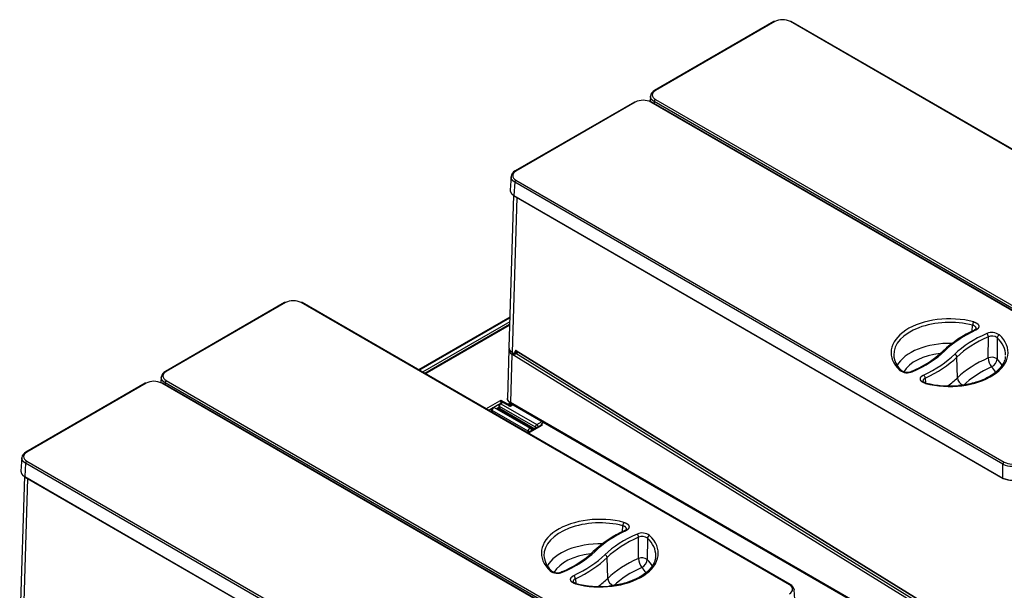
# Model space of a CAD drawing. Header units: millimetres. Extents: x -40 to 419, y 0 to 295.
# Tile 68 of 85: x 314 to 371, y 140 to 173. Entities that reach past the tile are written whole.
import ezdxf

# ---------------------------------------------------------------- set-up
doc = ezdxf.new("R2010")
doc.units = ezdxf.units.MM
doc.layers.add('BW4C_TWINTOWER_H', color=7, linetype='Continuous')
doc.layers.add('Standard', color=7, linetype='Continuous')

# ---------------------------------------------------------------- blocks, each defined once
blk = doc.blocks.new('SE')
at = {"layer": 'BW4C_TWINTOWER_H', "color": 7, "linetype": 'Continuous'}
for p, q in [((357.889, 173.279), (350.966, 169.282)), ((357.939, 173.274), (351.016, 169.277)), ((387.193, 156.911), (358.851, 173.274)), ((387.243, 156.916), (358.901, 173.279)), ((350.73, 168.981), (350.708, 168.617)), ((350.945, 168.631), (350.939, 168.527)), ((379.287, 152.268), (350.945, 168.631)), ((351.016, 168.751), (379.358, 152.388)), ((349.793, 168.605), (342.87, 164.607)), ((349.843, 168.6), (342.92, 164.603)), ((379.096, 152.237), (350.754, 168.6)), ((379.146, 152.241), (350.804, 168.605)), ((342.633, 164.307), (342.584, 163.5)), ((342.92, 164.076), (371.261, 147.713)), ((342.849, 163.957), (342.802, 163.18)), ((371.191, 147.594), (342.849, 163.957)), ((342.781, 163.198), (342.509, 154.355)), ((342.967, 163.066), (342.69, 154.083)), ((342.802, 163.18), (371.191, 146.789)), ((342.812, 163.155), (371.201, 146.765)), ((329.488, 156.971), (322.564, 152.974)), ((329.538, 156.966), (322.614, 152.969)), ((358.791, 140.603), (330.449, 156.966)), ((358.841, 140.608), (330.499, 156.971)), ((342.563, 156.122), (337.267, 153.064)), ((337.302, 153.043), (342.562, 156.08)), ((342.555, 155.854), (337.494, 152.932)), ((342.55, 155.707), (337.62, 152.86)), ((337.654, 152.84), (342.549, 155.666)), ((369.41, 155.314), (369.432, 155.654)), ((370.335, 153.757), (370.347, 154.986)), ((342.506, 154.251), (342.418, 151.402)), ((342.687, 153.979), (342.6, 151.165)), ((377.205, 132.658), (342.687, 153.979)), ((342.69, 154.083), (342.81, 154.009)), ((342.696, 154.07), (342.815, 153.996)), ((342.861, 154.032), (342.871, 154.155)), ((342.883, 153.991), (342.989, 154.052)), ((342.913, 154.153), (342.903, 154.03)), ((342.903, 154.03), (343.006, 154.089)), ((371.106, 136.591), (342.91, 154.007)), ((342.936, 154.166), (342.913, 154.153)), ((342.929, 154.181), (371.05, 136.811)), ((342.934, 154.167), (371.056, 136.798)), ((343.006, 154.089), (343.008, 154.122)), ((343.014, 154.101), (343.016, 154.117)), ((371.069, 136.786), (343.187, 154.008)), ((368.551, 152.604), (368.518, 153.811)), ((322.328, 152.673), (322.306, 152.309)), ((321.391, 152.297), (314.468, 148.3)), ((321.441, 152.292), (314.518, 148.295)), ((350.695, 135.929), (322.353, 152.292)), ((350.745, 135.934), (322.403, 152.297)), ((322.544, 152.323), (322.537, 152.219)), ((350.885, 135.96), (322.544, 152.323)), ((322.614, 152.443), (350.956, 136.08)), ((366.675, 152.58), (366.691, 152.314)), ((341.178, 150.805), (341.988, 151.273)), ((341.93, 151.047), (341.633, 150.875)), ((341.92, 151.001), (341.919, 150.895)), ((341.956, 150.95), (341.955, 150.845)), ((344.044, 149.745), (341.956, 150.95)), ((342.105, 151.176), (341.982, 151.105)), ((341.988, 151.273), (342.045, 151.306)), ((342.041, 151.222), (342.045, 151.224)), ((342.166, 151.17), (342.043, 151.099)), ((342.043, 151.099), (344.13, 149.893)), ((342.045, 151.306), (342.418, 151.09)), ((342.045, 151.224), (342.045, 151.306)), ((342.119, 151.181), (342.045, 151.224)), ((342.576, 150.934), (342.166, 151.17)), ((342.418, 151.025), (342.418, 151.09)), ((342.489, 151.09), (342.586, 151.146)), ((342.489, 151.009), (342.651, 151.102)), ((342.489, 151.009), (342.489, 151.09)), ((342.506, 151.018), (342.614, 150.956)), ((342.512, 151.022), (342.62, 150.959)), ((342.679, 150.993), (342.571, 151.056)), ((342.759, 151.039), (342.576, 150.934)), ((342.599, 151.072), (342.707, 151.009)), ((375.843, 131.972), (342.6, 151.165)), ((342.621, 151.119), (375.863, 131.926)), ((341.506, 150.802), (341.345, 150.709)), ((341.496, 150.756), (341.495, 150.65)), ((341.532, 150.705), (341.53, 150.602)), ((343.62, 149.5), (341.532, 150.705)), ((343.767, 149.655), (341.679, 150.86)), ((341.779, 150.803), (341.869, 150.855)), ((341.869, 150.855), (341.906, 150.876)), ((343.946, 149.613), (341.919, 150.784)), ((341.955, 150.845), (344.017, 149.654)), ((344.373, 149.86), (343.595, 149.41)), ((343.629, 149.39), (344.432, 149.854)), ((344.13, 149.893), (344.437, 150.07)), ((344.391, 149.914), (344.391, 149.865)), ((344.539, 150.012), (344.405, 149.935)), ((344.405, 149.864), (344.405, 149.894)), ((344.405, 149.894), (344.453, 149.866)), ((344.453, 149.866), (344.432, 149.854)), ((343.62, 149.425), (343.62, 149.5)), ((343.828, 149.545), (343.828, 149.551)), ((344.044, 149.67), (344.044, 149.745)), ((314.232, 147.999), (314.183, 147.192)), ((314.447, 147.649), (314.4, 146.872)), ((342.789, 131.286), (314.447, 147.649)), ((314.518, 147.768), (342.86, 131.405)), ((371.191, 146.789), (371.191, 147.594)), ((314.379, 146.89), (314.107, 138.047)), ((314.565, 146.758), (314.288, 137.775)), ((314.4, 146.872), (342.789, 130.481)), ((314.411, 146.847), (342.799, 130.457)), ((349.105, 143.68), (349.127, 144.02)), ((350.029, 142.124), (350.042, 143.353)), ((348.246, 140.971), (348.213, 142.178)), ((346.37, 140.947), (346.387, 140.658)), ((359.126, 139.5), (359.077, 140.307))]:
    blk.add_line(p, q, dxfattribs=at)
for centre, radius, start, end in [((358.395, 172.376), 1.007, 63.0918, 116.9082), ((351.158, 168.892), 0.435, 116.2576, 172.1899), ((350.299, 167.702), 1.007, 63.0918, 116.9082), ((343.062, 164.218), 0.435, 116.2576, 172.1899), ((329.993, 156.068), 1.007, 63.0918, 116.9082), ((369.811, 155.644), 0.379, 146.7513, 178.5706), ((372.381, 149.163), 6.834, 114.5557, 133.1122), ((370.55, 154.489), 0.745, 54.4727, 113.1173), ((370.552, 154.507), 0.521, 54.4218, 113.1682), ((342.864, 154.222), 0.359, 161.8675, 175.3475), ((342.952, 154.104), 0.0628, 301.9196, 357.2509), ((363.528, 158.66), 6.149, 292.3553, 312.8518), ((370.538, 153.258), 0.539, 55.097, 112.2061), ((366.125, 154.001), 1.275, 190.8504, 229.9556), ((371.203, 153.788), 0.869, 182.0435, 219.4685), ((370.276, 153.749), 0.573, 296.5585, 355.1736), ((322.757, 152.584), 0.435, 116.2576, 172.1899), ((365.635, 153.643), 0.745, 234.4173, 293.0088), ((365.632, 153.506), 0.583, 235.7939, 293.7743), ((366.416, 152.566), 0.26, 3.1798, 50.6752), ((321.897, 151.394), 1.007, 63.0918, 116.9082), ((368.092, 157.665), 5.533, 255.7178, 275.4018), ((342.043, 150.999), 0.122, 120, 179.134), ((342.779, 151.443), 0.36, 191.1401, 244.0502), ((341.467, 150.656), 0.0287, 300.873, 354.0533), ((341.618, 150.754), 0.122, 60, 179.134), ((341.891, 150.9), 0.0287, 300.873, 354.0533), ((341.877, 150.849), 0.0782, 303.1162, 356.5951), ((343.706, 149.549), 0.122, 0.866, 60), ((314.66, 147.91), 0.435, 116.2576, 172.1899), ((371.717, 148.66), 1.189, 243.7205, 296.2795), ((371.717, 148.611), 1.007, 243.0918, 296.9082), ((371.717, 147.85), 1.184, 243.6017, 296.3983), ((371.717, 147.735), 1.085, 243.0918, 296.9082), ((349.506, 144.011), 0.379, 146.7513, 178.5706), ((352.075, 137.53), 6.834, 114.5557, 133.1122), ((350.244, 142.856), 0.745, 54.4727, 113.1173), ((350.247, 142.874), 0.521, 54.4218, 113.1682), ((343.223, 147.027), 6.149, 292.3553, 312.8518), ((345.82, 142.367), 1.275, 190.8504, 229.9556), ((350.233, 141.625), 0.539, 55.097, 112.2061), ((350.898, 142.155), 0.869, 182.0435, 219.4685), ((349.971, 142.115), 0.573, 296.5585, 355.1736), ((345.33, 142.01), 0.745, 234.4173, 293.0088), ((345.327, 141.873), 0.583, 235.7939, 293.7743), ((346.111, 140.933), 0.26, 3.1798, 50.6752), ((347.787, 146.031), 5.533, 255.7178, 275.4018), ((358.649, 140.218), 0.435, 7.8102, 63.7424)]:
    blk.add_arc(centre, radius, start, end, dxfattribs=at)
for centre, major_axis, ratio, start_param, end_param in [((357.939, 173.192), (0.05, -0.0866), 0.57735, 2.356194, 3.141593), ((358.851, 173.192), (-0.05, -0.0866), 0.57735, 3.141593, 3.926991), ((351.016, 169.195), (0.05, -0.0866), 0.57735, 2.356194, 3.142143), ((351.016, 168.669), (0.05, 0.0866), 0.57735, 0.785398, 2.321288), ((349.843, 168.518), (0.05, -0.0866), 0.57735, 2.356194, 3.141593), ((350.754, 168.518), (-0.05, -0.0866), 0.57735, 3.141593, 3.926991), ((342.92, 163.995), (0.05, 0.0866), 0.57735, 0.785398, 2.321288), ((342.92, 164.521), (0.05, -0.0866), 0.57735, 2.356194, 3.142143), ((342.837, 163.199), (0.025, 0.0433), 0.57735, 2.321288, 3.141593), ((329.538, 156.885), (0.05, -0.0866), 0.57735, 2.356194, 3.141593), ((330.449, 156.885), (-0.05, -0.0866), 0.57735, 3.141593, 3.926991), ((368.093, 154.066), (3.396, 0), 0.57735, 1.145561, 3.693617), ((368.093, 153.946), (3.246, 0), 0.57735, 1.145561, 3.16011), ((368.093, 154.066), (-3.396, 0), 0.57735, 1.144594, 3.694843), ((374.655, 151.808), (-7.967, 0), 0.57735, 5.398846, 5.744745), ((374.625, 151.825), (-7.263, 0), 0.57735, 5.357666, 5.744745), ((374.625, 151.706), (-7.113, 0), 0.57735, 5.357666, 5.744745), ((370.257, 155.052), (0.06, -0.138), 0.491057, 0.872475, 2.417091), ((370.983, 154.973), (0.102, 0.11), 0.694692, 0.931722, 2.476338), ((368.093, 153.946), (-3.246, 0), 0.57735, 3.123075, 3.694843), ((343.129, 154.336), (0.62, -0.019), 0.597148, 3.141593, 3.945064), ((368.093, 152.751), (3.208, 0), 0.57735, 1.525417, 2.832983), ((343.125, 154.232), (0.62, -0.019), 0.597148, 3.140642, 3.945064), ((342.758, 154.02), (0.0526, 0.0851), 0.556849, 1.470258, 2.373049), ((342.711, 154.095), (0.0158, 0.0255), 0.556849, 2.373049, 3.141593), ((342.812, 154.065), (-0.035, 0.0606), 0.57735, 2.321288, 3.839724), ((342.831, 154.021), (0.0158, 0.0255), 0.556849, 2.373049, 3.141606), ((342.882, 154.044), (0.0299, -0.0024), 0.625473, 3.974602, 5.545399), ((342.927, 154.116), (0.04, -0.0693), 0.57735, 2.321288, 3.839724), ((342.892, 154.167), (0.0299, -0.0024), 0.625473, 3.974602, 5.545399), ((342.833, 154.077), (-0.05, 0.0866), 0.57735, 3.139214, 3.839724), ((342.948, 154.129), (0.025, -0.0433), 0.57735, 3.13542, 3.839724), ((342.95, 154.193), (0.0158, 0.0255), 0.556849, 2.373049, 3.141593), ((342.984, 154.103), (-0.0299, 0.0026), 0.62043, 2.408451, 3.141593), ((343.625, 154.262), (-0.62, 0.019), 0.597161, 0.690653, 0.802829), ((343.189, 154.088), (0.0526, 0.0851), 0.556849, 3.943845, 3.982138), ((368.093, 153.946), (3.246, 0), 0.57735, 3.16011, 3.248937), ((368.093, 152.433), (2.808, 0), 0.57735, 1.766916, 2.814239), ((361.58, 156.317), (7.263, 0), 0.57735, 5.354054, 5.744745), ((361.55, 156.334), (7.967, 0), 0.57735, 5.395761, 5.744745), ((361.55, 156.215), (8.117, 0), 0.57735, 5.395761, 5.744745), ((367.815, 154.044), (0.104, -0.108), 0.70097, 2.198239, 3.141453), ((368.39, 153.853), (0.104, -0.108), 0.70097, 0.653622, 2.198239), ((374.625, 150.51), (-7.074, 0), 0.57735, 5.363967, 5.744745), ((374.625, 150.192), (-6.674, 0), 0.57735, 5.372444, 5.744745), ((368.093, 152.433), (-2.808, 0), 0.57735, 3.448209, 3.660025), ((368.093, 152.751), (-3.208, 0), 0.57735, 3.450585, 3.680072), ((322.614, 152.887), (0.05, -0.0866), 0.57735, 2.356194, 3.142143), ((365.202, 152.915), (-0.103, -0.109), 0.695218, 3.139742, 4.074266), ((365.926, 152.835), (0.059, -0.138), 0.488698, 2.418435, 3.144255), ((321.441, 152.21), (0.05, -0.0866), 0.57735, 2.356194, 3.141593), ((322.353, 152.21), (-0.05, -0.0866), 0.57735, 3.141593, 3.926991), ((322.614, 152.361), (0.05, 0.0866), 0.57735, 0.785398, 2.321288), ((361.55, 155.019), (8.156, 0), 0.57735, -0.659632, -0.53844), ((368.895, 152.495), (-0.278, 0.288), 0.70097, 0.653622, 2.198239), ((342.043, 150.999), (0.122, -0.002), 0.577306, 3.141593, 3.935679), ((342.043, 150.999), (0.061, 0.106), 0.57735, 0.785398, 2.347468), ((342.043, 150.999), (0.061, -0.106), 0.57735, 2.356194, 3.141593), ((341.988, 151.177), (0.059, -0.102), 0.57735, 1.04953, 2.356194), ((342.166, 151.071), (0.061, -0.106), 0.57735, 2.356194, 3.141593), ((342.454, 151.111), (0.05, 0), 0.57735, 3.926991, 5.497787), ((342.454, 151.029), (0.05, 0), 0.57735, 4.854286, 5.497787), ((342.671, 151.206), (0.05, 0.0866), 0.57735, 2.356195, 3.141593), ((341.618, 150.754), (0.122, -0.002), 0.577306, 3.140913, 3.935679), ((341.618, 150.754), (-0.061, -0.106), 0.57735, 3.141593, 5.489061), ((344.13, 149.794), (0.061, 0.106), 0.57735, 0.785398, 2.347468), ((344.13, 149.794), (-0.061, 0.106), 0.57735, 4.159676, 5.497787), ((344.432, 149.758), (0.059, -0.102), 0.57735, 2.356194, 3.141593), ((344.441, 149.914), (0.05, 0), 0.57735, 2.356194, 3.926991), ((343.706, 149.549), (-0.061, -0.106), 0.57735, 3.141593, 5.489061), ((343.706, 149.549), (0.122, 0), 0.56723, 3.927029, 4.782377), ((343.706, 149.549), (-0.122, -0.002), 0.577306, 3.062879, 3.141593), ((344.13, 149.794), (-0.122, 0), 0.56723, 0.785436, 1.640784), ((314.518, 148.213), (0.05, -0.0866), 0.57735, 2.356194, 3.142143), ((314.518, 147.687), (0.05, 0.0866), 0.57735, 0.785398, 2.321288), ((371.261, 147.631), (0.05, 0.0866), 0.57735, 0.785398, 2.321288), ((314.436, 146.891), (0.025, 0.0433), 0.57735, 2.321288, 3.141593), ((371.226, 146.808), (0.025, 0.0433), 0.57735, 2.321288, 3.141593), ((371.226, 146.808), (0.025, 0.0433), 0.57735, 3.141593, 3.926991), ((347.788, 142.432), (3.396, 0), 0.57735, 1.145561, 3.693617), ((347.788, 142.313), (3.246, 0), 0.57735, 1.145561, 3.16011), ((354.349, 140.174), (-7.967, 0), 0.57735, 5.398846, 5.744745), ((354.319, 140.191), (-7.263, 0), 0.57735, 5.357666, 5.744745), ((349.952, 143.419), (0.06, -0.138), 0.491057, 0.872475, 2.417091), ((347.788, 141.117), (3.208, 0), 0.57735, 1.525417, 2.832983), ((347.788, 142.432), (-3.396, 0), 0.57735, 1.144594, 3.694843), ((354.319, 140.072), (-7.113, 0), 0.57735, 5.357666, 5.744745), ((350.677, 143.34), (0.102, 0.11), 0.694692, 0.931722, 2.476338), ((347.788, 142.313), (-3.246, 0), 0.57735, 3.123075, 3.694843), ((347.788, 140.799), (2.808, 0), 0.57735, 1.766916, 2.814239), ((341.274, 144.683), (7.263, 0), 0.57735, 5.354054, 5.744745), ((341.244, 144.7), (7.967, 0), 0.57735, 5.395761, 5.744745), ((347.509, 142.411), (0.104, -0.108), 0.70097, 2.198239, 3.141453), ((348.084, 142.219), (0.104, -0.108), 0.70097, 0.653622, 2.198239), ((347.788, 142.313), (3.246, 0), 0.57735, 3.16011, 3.248937), ((341.244, 144.581), (8.117, 0), 0.57735, 5.395761, 5.744745), ((354.319, 138.876), (-7.074, 0), 0.57735, 5.363967, 5.744745), ((347.788, 141.117), (-3.208, 0), 0.57735, 3.450585, 3.680072), ((347.788, 142.313), (-3.246, 0), 0.57735, 3.083085, 3.123075), ((344.896, 141.282), (-0.103, -0.109), 0.695218, 3.139742, 4.074266), ((345.621, 141.202), (0.059, -0.138), 0.488698, 2.418435, 3.144255), ((354.319, 138.558), (-6.674, 0), 0.57735, 5.372444, 5.744745), ((347.788, 140.799), (-2.808, 0), 0.57735, 3.448209, 3.660025), ((341.244, 143.385), (8.156, 0), 0.57735, -0.659632, -0.53844), ((348.589, 140.861), (-0.278, 0.288), 0.70097, 0.653622, 2.198239), ((358.791, 140.521), (-0.05, -0.0866), 0.57735, 3.141637, 3.926991)]:
    blk.add_ellipse(centre, major_axis=major_axis, ratio=ratio, start_param=start_param, end_param=end_param, dxfattribs=at)
for points in [[(351.016, 169.277), (350.896, 169.208), (350.758, 169.014), (350.896, 168.82), (351.016, 168.751)], [(342.92, 164.603), (342.8, 164.533), (342.662, 164.339), (342.8, 164.145), (342.92, 164.076)], [(369.638, 155.465), (369.637, 155.437), (369.604, 155.408), (369.54, 155.378)], [(369.541, 155.379), (369.559, 155.387), (369.584, 155.38), (369.605, 155.366)], [(342.985, 154.05), (342.997, 154.057), (343.004, 154.071), (343.006, 154.089)], [(322.614, 152.969), (322.495, 152.9), (322.356, 152.706), (322.495, 152.512), (322.614, 152.443)], [(366.689, 152.28), (366.7, 152.294), (366.713, 152.303), (366.723, 152.303)], [(314.518, 148.295), (314.398, 148.226), (314.26, 148.031), (314.398, 147.838), (314.518, 147.768)], [(349.333, 143.832), (349.331, 143.804), (349.299, 143.775), (349.235, 143.745)], [(349.235, 143.745), (349.254, 143.754), (349.278, 143.747), (349.3, 143.732)], [(346.384, 140.647), (346.395, 140.661), (346.407, 140.67), (346.418, 140.67)], [(358.791, 140.077), (358.911, 140.146), (359.049, 140.34), (358.911, 140.534), (358.791, 140.603)]]:
    blk.add_open_spline(points, degree=3, dxfattribs=at)
for points, degree, knots in [([(350.945, 168.631), (350.939, 168.635), (350.928, 168.642), (350.911, 168.653), (350.894, 168.664), (350.878, 168.676), (350.863, 168.688), (350.849, 168.7), (350.836, 168.712), (350.823, 168.725), (350.811, 168.738), (350.799, 168.751), (350.789, 168.765), (350.779, 168.778), (350.77, 168.792), (350.762, 168.806), (350.755, 168.82), (350.748, 168.835), (350.743, 168.849), (350.738, 168.863), (350.734, 168.878), (350.731, 168.893), (350.729, 168.907), (350.728, 168.922), (350.727, 168.932), (350.727, 168.937)], 3, [0, 0, 0, 0, 0.0217453, 0.0434898, 0.0652335, 0.0869765, 0.1087187, 0.1304603, 0.1522012, 0.1739415, 0.1956813, 0.2174206, 0.2391593, 0.2608976, 0.2826355, 0.304373, 0.3261102, 0.3478471, 0.3695837, 0.3913201, 0.4130563, 0.4347924, 0.4565283, 0.4782642, 0.5, 0.5, 0.5, 0.5]), ([(342.849, 163.957), (342.843, 163.96), (342.831, 163.967), (342.814, 163.978), (342.798, 163.99), (342.782, 164.001), (342.767, 164.013), (342.753, 164.025), (342.739, 164.038), (342.726, 164.051), (342.714, 164.064), (342.703, 164.077), (342.692, 164.09), (342.683, 164.104), (342.674, 164.118), (342.666, 164.132), (342.658, 164.146), (342.652, 164.16), (342.646, 164.175), (342.642, 164.189), (342.638, 164.204), (342.635, 164.218), (342.633, 164.233), (342.631, 164.247), (342.631, 164.257), (342.631, 164.262)], 3, [0, 0, 0, 0, 0.0217453, 0.0434898, 0.0652335, 0.0869765, 0.1087187, 0.1304603, 0.1522012, 0.1739415, 0.1956813, 0.2174206, 0.2391593, 0.2608976, 0.2826355, 0.304373, 0.3261102, 0.3478471, 0.3695837, 0.3913201, 0.4130563, 0.4347924, 0.4565283, 0.4782642, 0.5, 0.5, 0.5, 0.5]), ([(342.584, 163.499), (342.584, 163.494), (342.584, 163.484), (342.584, 163.47), (342.586, 163.455), (342.588, 163.441), (342.591, 163.426), (342.595, 163.411), (342.599, 163.397), (342.605, 163.383), (342.611, 163.368), (342.619, 163.354), (342.627, 163.34), (342.636, 163.326), (342.645, 163.313), (342.656, 163.299), (342.667, 163.286), (342.679, 163.273), (342.692, 163.261), (342.706, 163.248), (342.72, 163.236), (342.735, 163.224), (342.751, 163.212), (342.767, 163.201), (342.784, 163.19), (342.796, 163.183), (342.802, 163.18)], 3, [0.4784295, 0.4784295, 0.4784295, 0.4784295, 0.5, 0.5217353, 0.5434706, 0.5652061, 0.5869416, 0.6086774, 0.6304133, 0.6521495, 0.673886, 0.6956229, 0.7173602, 0.7390979, 0.760836, 0.7825747, 0.804314, 0.8260539, 0.8477944, 0.8695356, 0.8912776, 0.9130203, 0.9347639, 0.9565083, 0.9782537, 1, 1, 1, 1]), ([(369.638, 155.463), (369.638, 155.464), (369.638, 155.467), (369.638, 155.474), (369.638, 155.482), (369.637, 155.491), (369.635, 155.502), (369.631, 155.515), (369.623, 155.532), (369.612, 155.55), (369.597, 155.567), (369.578, 155.585), (369.556, 155.602), (369.53, 155.618), (369.5, 155.632), (369.467, 155.644), (369.444, 155.65), (369.432, 155.654)], 3, [0.4141831, 0.4141831, 0.4141831, 0.4141831, 0.4172039, 0.4390839, 0.4602027, 0.4805446, 0.5000991, 0.5399573, 0.5829221, 0.6288444, 0.6774693, 0.7284154, 0.7811597, 0.8350045, 0.8896669, 0.9448529, 1, 1, 1, 1]), ([(369.494, 155.852), (369.552, 155.837), (369.602, 155.813), (369.651, 155.79), (369.689, 155.76), (369.727, 155.731), (369.751, 155.697), (369.775, 155.663), (369.784, 155.626), (369.792, 155.59), (369.784, 155.553), (369.776, 155.517), (369.752, 155.483), (369.729, 155.449), (369.692, 155.419), (369.654, 155.389), (369.605, 155.366)], 2, [0, 0, 0, 0.125, 0.125, 0.25, 0.25, 0.375, 0.375, 0.5, 0.5, 0.625, 0.625, 0.75, 0.75, 0.875, 0.875, 1, 1, 1]), ([(370.855, 154.931), (370.854, 154.694), (370.852, 154.458), (370.851, 154.221), (370.849, 154.048), (370.848, 153.874), (370.847, 153.7)], 3, [0, 0, 0, 0, 0.576995, 0.576995, 0.576995, 1, 1, 1, 1]), ([(342.815, 153.996), (342.826, 153.99), (342.842, 153.983), (342.867, 153.983), (342.878, 153.989), (342.882, 153.992)], 3, [0, 0, 0, 0, 0.452399, 0.805027, 1, 1, 1, 1]), ([(342.922, 154.172), (342.922, 154.172), (342.923, 154.172), (342.925, 154.172), (342.931, 154.169), (342.934, 154.167)], 3, [0.2546191, 0.2546191, 0.2546191, 0.2546191, 0.2965105, 0.6671237, 1, 1, 1, 1]), ([(371.327, 153.844), (371.326, 153.813), (371.323, 153.706), (371.249, 153.502), (371.103, 153.255), (370.89, 153.019), (370.62, 152.803), (370.297, 152.611), (369.929, 152.446), (369.52, 152.312), (369.085, 152.216), (368.767, 152.164), (368.616, 152.157), (368.613, 152.157)], 3, [0, 0, 0, 0, 0.035663, 0.146944, 0.256328, 0.363577, 0.469626, 0.57525, 0.680812, 0.786461, 0.892253, 0.998177, 1, 1, 1, 1]), ([(322.544, 152.323), (322.538, 152.327), (322.526, 152.334), (322.509, 152.345), (322.493, 152.356), (322.477, 152.368), (322.462, 152.38), (322.448, 152.392), (322.434, 152.404), (322.421, 152.417), (322.409, 152.43), (322.398, 152.443), (322.387, 152.457), (322.377, 152.471), (322.369, 152.484), (322.36, 152.498), (322.353, 152.512), (322.347, 152.527), (322.341, 152.541), (322.336, 152.556), (322.332, 152.57), (322.329, 152.585), (322.327, 152.599), (322.326, 152.614), (322.326, 152.624), (322.326, 152.629)], 3, [0, 0, 0, 0, 0.0217453, 0.0434898, 0.0652335, 0.0869765, 0.1087187, 0.1304603, 0.1522012, 0.1739415, 0.1956813, 0.2174206, 0.2391593, 0.2608976, 0.2826355, 0.304373, 0.3261102, 0.3478471, 0.3695837, 0.3913201, 0.4130563, 0.4347924, 0.4565283, 0.4782642, 0.5, 0.5, 0.5, 0.5]), ([(366.689, 152.28), (366.631, 152.295), (366.582, 152.319), (366.533, 152.342), (366.495, 152.372), (366.457, 152.401), (366.433, 152.435), (366.408, 152.47), (366.4, 152.506), (366.392, 152.542), (366.4, 152.579), (366.409, 152.616), (366.432, 152.65), (366.456, 152.684), (366.493, 152.714), (366.531, 152.744), (366.58, 152.767)], 2, [0, 0, 0, 0.125, 0.125, 0.25, 0.25, 0.375, 0.375, 0.5, 0.5, 0.625, 0.625, 0.75, 0.75, 0.875, 0.875, 1, 1, 1]), ([(366.675, 152.58), (366.67, 152.578), (366.66, 152.573), (366.646, 152.566), (366.633, 152.558), (366.62, 152.549), (366.609, 152.54), (366.598, 152.531), (366.588, 152.522), (366.58, 152.512), (366.572, 152.502), (366.565, 152.492), (366.56, 152.482), (366.555, 152.473), (366.552, 152.463), (366.549, 152.453), (366.547, 152.444), (366.546, 152.435), (366.546, 152.426), (366.546, 152.42), (366.546, 152.418)], 3, [0, 0, 0, 0, 0.0275257, 0.0551589, 0.0827981, 0.1103638, 0.1377957, 0.1650506, 0.1920992, 0.2189243, 0.2454976, 0.2717, 0.2974483, 0.3226735, 0.3473152, 0.3713215, 0.3946488, 0.417262, 0.4391329, 0.4581766, 0.4581766, 0.4581766, 0.4581766]), ([(366.73, 152.302), (366.699, 152.311), (366.648, 152.326), (366.59, 152.355), (366.554, 152.387), (366.549, 152.408), (366.546, 152.42)], 3, [0, 0, 0, 0, 0.265778, 0.51762, 0.76065, 1, 1, 1, 1]), ([(342.6, 151.165), (342.485, 151.232), (342.417, 151.328), (342.419, 151.424), (342.419, 151.426)], 3, [0, 0, 0, 0, 0.5, 0.5115722, 0.5115722, 0.5115722, 0.5115722]), ([(341.919, 150.895), (341.919, 150.885), (341.914, 150.874), (341.894, 150.858), (341.881, 150.855), (341.869, 150.855)], 3, [0, 0, 0, 0, 0.500002, 0.500002, 1, 1, 1, 1]), ([(341.919, 150.784), (341.895, 150.798), (341.882, 150.816), (341.869, 150.835), (341.869, 150.855)], 2, [0, 0, 0, 0.5, 0.5, 1, 1, 1]), ([(341.919, 150.895), (341.919, 150.886), (341.922, 150.876), (341.934, 150.859), (341.943, 150.851), (341.955, 150.845)], 3, [0, 0, 0, 0, 0.5, 0.5, 1, 1, 1, 1]), ([(314.447, 147.649), (314.441, 147.652), (314.43, 147.659), (314.413, 147.67), (314.396, 147.682), (314.38, 147.693), (314.365, 147.705), (314.351, 147.718), (314.338, 147.73), (314.325, 147.743), (314.313, 147.756), (314.301, 147.769), (314.291, 147.782), (314.281, 147.796), (314.272, 147.81), (314.264, 147.824), (314.257, 147.838), (314.25, 147.852), (314.245, 147.867), (314.24, 147.881), (314.236, 147.896), (314.233, 147.91), (314.231, 147.925), (314.23, 147.94), (314.229, 147.949), (314.229, 147.954)], 3, [0, 0, 0, 0, 0.0217453, 0.0434898, 0.0652335, 0.0869765, 0.1087187, 0.1304603, 0.1522012, 0.1739415, 0.1956813, 0.2174206, 0.2391593, 0.2608976, 0.2826355, 0.304373, 0.3261102, 0.3478471, 0.3695837, 0.3913201, 0.4130563, 0.4347924, 0.4565283, 0.4782642, 0.5, 0.5, 0.5, 0.5]), ([(314.183, 147.191), (314.182, 147.186), (314.182, 147.177), (314.183, 147.162), (314.184, 147.147), (314.186, 147.133), (314.189, 147.118), (314.193, 147.104), (314.198, 147.089), (314.203, 147.075), (314.21, 147.06), (314.217, 147.046), (314.225, 147.032), (314.234, 147.019), (314.244, 147.005), (314.254, 146.992), (314.266, 146.978), (314.278, 146.965), (314.291, 146.953), (314.304, 146.94), (314.318, 146.928), (314.333, 146.916), (314.349, 146.904), (314.366, 146.893), (314.383, 146.882), (314.394, 146.875), (314.4, 146.872)], 3, [0.4784295, 0.4784295, 0.4784295, 0.4784295, 0.5, 0.5217353, 0.5434706, 0.5652061, 0.5869416, 0.6086774, 0.6304133, 0.6521495, 0.673886, 0.6956229, 0.7173602, 0.7390979, 0.760836, 0.7825747, 0.804314, 0.8260539, 0.8477944, 0.8695356, 0.8912776, 0.9130203, 0.9347639, 0.9565083, 0.9782537, 1, 1, 1, 1]), ([(349.189, 144.218), (349.247, 144.203), (349.297, 144.18), (349.346, 144.157), (349.384, 144.127), (349.422, 144.098), (349.446, 144.064), (349.47, 144.029), (349.479, 143.993), (349.487, 143.957), (349.479, 143.92), (349.47, 143.884), (349.447, 143.849), (349.423, 143.815), (349.386, 143.786), (349.349, 143.755), (349.3, 143.732)], 2, [0, 0, 0, 0.125, 0.125, 0.25, 0.25, 0.375, 0.375, 0.5, 0.5, 0.625, 0.625, 0.75, 0.75, 0.875, 0.875, 1, 1, 1]), ([(349.332, 143.83), (349.332, 143.83), (349.333, 143.834), (349.333, 143.84), (349.333, 143.849), (349.332, 143.857), (349.33, 143.868), (349.325, 143.882), (349.318, 143.899), (349.306, 143.916), (349.292, 143.934), (349.273, 143.952), (349.251, 143.969), (349.224, 143.984), (349.195, 143.998), (349.162, 144.011), (349.139, 144.017), (349.127, 144.02)], 3, [0.4141831, 0.4141831, 0.4141831, 0.4141831, 0.4172039, 0.4390839, 0.4602027, 0.4805446, 0.5000991, 0.5399573, 0.5829221, 0.6288444, 0.6774693, 0.7284154, 0.7811597, 0.8350045, 0.8896669, 0.9448529, 1, 1, 1, 1]), ([(350.55, 143.298), (350.548, 143.061), (350.547, 142.824), (350.545, 142.588), (350.544, 142.414), (350.543, 142.241), (350.542, 142.067)], 3, [0, 0, 0, 0, 0.576995, 0.576995, 0.576995, 1, 1, 1, 1]), ([(351.022, 142.21), (351.021, 142.18), (351.018, 142.073), (350.944, 141.869), (350.798, 141.621), (350.584, 141.386), (350.314, 141.17), (349.992, 140.977), (349.623, 140.813), (349.215, 140.678), (348.78, 140.583), (348.462, 140.531), (348.311, 140.523), (348.308, 140.523)], 3, [0, 0, 0, 0, 0.035663, 0.146944, 0.256328, 0.363577, 0.469626, 0.57525, 0.680812, 0.786461, 0.892253, 0.998177, 1, 1, 1, 1]), ([(346.384, 140.647), (346.326, 140.662), (346.276, 140.686), (346.227, 140.709), (346.189, 140.738), (346.151, 140.768), (346.127, 140.802), (346.103, 140.836), (346.095, 140.873), (346.087, 140.909), (346.095, 140.946), (346.103, 140.982), (346.127, 141.016), (346.151, 141.051), (346.188, 141.08), (346.226, 141.11), (346.275, 141.133)], 2, [0, 0, 0, 0.125, 0.125, 0.25, 0.25, 0.375, 0.375, 0.5, 0.5, 0.625, 0.625, 0.75, 0.75, 0.875, 0.875, 1, 1, 1]), ([(346.37, 140.947), (346.365, 140.945), (346.355, 140.94), (346.341, 140.932), (346.327, 140.924), (346.315, 140.916), (346.303, 140.907), (346.293, 140.898), (346.283, 140.888), (346.274, 140.879), (346.267, 140.869), (346.26, 140.859), (346.255, 140.849), (346.25, 140.839), (346.246, 140.829), (346.244, 140.82), (346.242, 140.81), (346.241, 140.801), (346.241, 140.793), (346.241, 140.787), (346.241, 140.784)], 3, [0, 0, 0, 0, 0.0275257, 0.0551589, 0.0827981, 0.1103638, 0.1377957, 0.1650506, 0.1920992, 0.2189243, 0.2454976, 0.2717, 0.2974483, 0.3226735, 0.3473152, 0.3713215, 0.3946488, 0.417262, 0.4391329, 0.4581766, 0.4581766, 0.4581766, 0.4581766]), ([(346.424, 140.669), (346.393, 140.678), (346.343, 140.692), (346.285, 140.722), (346.249, 140.753), (346.243, 140.774), (346.241, 140.786)], 3, [0, 0, 0, 0, 0.265778, 0.51762, 0.76065, 1, 1, 1, 1])]:
    blk.add_open_spline(points, degree=degree, knots=knots, dxfattribs=at)

msp = doc.modelspace()

# ---------------------------------------------------------------- block references
at = {"layer": 'Standard'}
msp.add_blockref('SE', (0, 0), dxfattribs=at)

doc.saveas('drawing.dxf')
